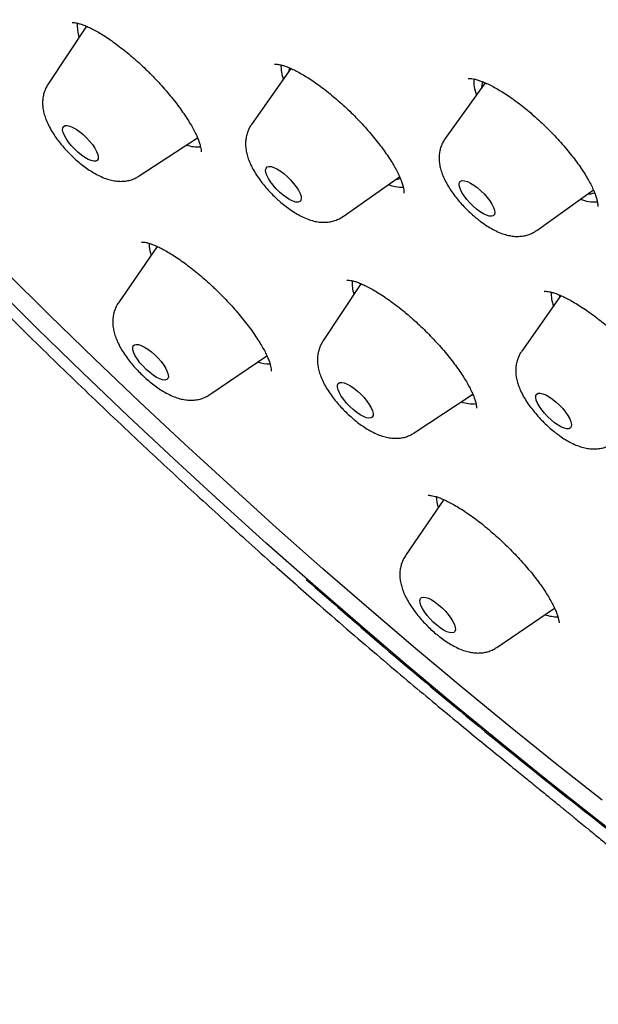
# Model space of a CAD drawing. Header units: millimetres. Extents: x 8 to 1577, y 12 to 2536.
# Tile 11 of 67: x 1329 to 1340, y 866 to 885. Entities that reach past the tile are written whole.
import ezdxf

# ---------------------------------------------------------------- set-up
doc = ezdxf.new("R2010")
doc.units = ezdxf.units.MM

msp = doc.modelspace()

# ---------------------------------------------------------------- linework, layer by layer
at = {"color": 7, "linetype": 'Continuous', "lineweight": 30}
for p, q in [((1330.125, 884.529), (1329.4, 883.435)), ((1333.98, 883.733), (1333.236, 882.678)), ((1337.639, 883.465), (1336.886, 882.416)), ((1331.121, 881.71), (1332.217, 882.431)), ((1332.203, 882.422), (1332.221, 882.429)), ((1334.961, 880.948), (1336.026, 881.695)), ((1338.613, 880.685), (1339.679, 881.447)), ((1331.455, 880.384), (1330.727, 879.321)), ((1335.299, 879.681), (1334.58, 878.596)), ((1339.066, 879.457), (1338.328, 878.409)), ((1332.45, 877.593), (1333.525, 878.325)), ((1336.301, 876.87), (1337.407, 877.598)), ((1336.86, 875.614), (1336.138, 874.56)), ((1337.862, 872.832), (1338.947, 873.572))]:
    msp.add_line(p, q, dxfattribs=at)
at = {"color": 7, "linetype": 'Continuous', "lineweight": 30, "flags": 128}
for points in [[(1330.121, 884.531), (1330.119, 884.525), (1330.115, 884.515)], [(1333.951, 883.748), (1333.941, 883.693), (1333.94, 883.677)], [(1337.592, 883.488), (1337.576, 883.426), (1337.573, 883.374)], [(1330.125, 882.431), (1330.185, 882.366), (1330.238, 882.3), (1330.282, 882.235), (1330.316, 882.173), (1330.338, 882.117), (1330.348, 882.07), (1330.345, 882.031), (1330.329, 882.004), (1330.301, 881.99), (1330.261, 881.988), (1330.212, 881.999), (1330.156, 882.023), (1330.094, 882.058), (1330.029, 882.104), (1329.963, 882.158), (1329.899, 882.218), (1329.839, 882.282), (1329.786, 882.348), (1329.742, 882.413), (1329.708, 882.475), (1329.686, 882.531), (1329.676, 882.579), (1329.68, 882.617), (1329.696, 882.644), (1329.724, 882.659), (1329.763, 882.66), (1329.812, 882.649), (1329.868, 882.625), (1329.93, 882.59), (1329.996, 882.545), (1330.062, 882.491), (1330.125, 882.431)], [(1333.91, 881.699), (1333.973, 881.637), (1334.03, 881.571), (1334.08, 881.505), (1334.121, 881.441), (1334.151, 881.381), (1334.169, 881.328), (1334.174, 881.284), (1334.166, 881.249), (1334.146, 881.227), (1334.114, 881.216), (1334.071, 881.219), (1334.019, 881.235), (1333.96, 881.263), (1333.897, 881.302), (1333.831, 881.351), (1333.765, 881.407), (1333.703, 881.469), (1333.645, 881.534), (1333.595, 881.6), (1333.554, 881.665), (1333.525, 881.724), (1333.507, 881.778), (1333.502, 881.822), (1333.509, 881.857), (1333.53, 881.879), (1333.562, 881.889), (1333.605, 881.886), (1333.657, 881.871), (1333.715, 881.843), (1333.779, 881.804), (1333.845, 881.755), (1333.91, 881.699)], [(1335.962, 881.65), (1335.988, 881.652), (1336.042, 881.664)], [(1337.492, 881.49), (1337.557, 881.433), (1337.62, 881.371), (1337.677, 881.306), (1337.727, 881.24), (1337.768, 881.176), (1337.798, 881.116), (1337.816, 881.063), (1337.821, 881.018), (1337.814, 880.984), (1337.793, 880.961), (1337.761, 880.951), (1337.718, 880.954), (1337.666, 880.969), (1337.608, 880.997), (1337.544, 881.036), (1337.478, 881.085), (1337.413, 881.141), (1337.35, 881.203), (1337.293, 881.268), (1337.243, 881.334), (1337.202, 881.399), (1337.172, 881.458), (1337.154, 881.512), (1337.149, 881.556), (1337.157, 881.591), (1337.177, 881.614), (1337.209, 881.624), (1337.252, 881.621), (1337.304, 881.605), (1337.362, 881.577), (1337.426, 881.539), (1337.492, 881.49)], [(1339.846, 869.955), (1338.965, 870.648), (1338.085, 871.355), (1337.206, 872.076), (1336.328, 872.81), (1335.452, 873.556), (1334.579, 874.314), (1333.709, 875.084), (1332.843, 875.865), (1331.982, 876.657), (1331.125, 877.458), (1330.274, 878.269), (1329.429, 879.088), (1328.592, 879.916)], [(1340.607, 868.926), (1339.718, 869.611), (1338.829, 870.311), (1337.94, 871.025), (1337.052, 871.753), (1336.165, 872.494), (1335.281, 873.248), (1334.399, 874.014), (1333.52, 874.791), (1332.645, 875.58), (1331.775, 876.379), (1330.91, 877.188), (1330.051, 878.007), (1329.198, 878.835), (1328.351, 879.671)], [(1335.297, 879.682), (1335.297, 879.682), (1335.295, 879.675)], [(1339.041, 879.471), (1339.038, 879.456), (1339.032, 879.408)], [(1331.414, 878.341), (1331.476, 878.278), (1331.533, 878.213), (1331.582, 878.147), (1331.621, 878.083), (1331.649, 878.024), (1331.666, 877.971), (1331.669, 877.928), (1331.66, 877.895), (1331.638, 877.874), (1331.604, 877.866), (1331.56, 877.87), (1331.507, 877.887), (1331.448, 877.917), (1331.384, 877.957), (1331.318, 878.007), (1331.253, 878.064), (1331.191, 878.127), (1331.134, 878.192), (1331.085, 878.258), (1331.045, 878.322), (1331.017, 878.381), (1331.001, 878.433), (1330.997, 878.477), (1331.007, 878.51), (1331.029, 878.531), (1331.062, 878.539), (1331.106, 878.535), (1331.159, 878.517), (1331.219, 878.488), (1331.283, 878.448), (1331.348, 878.398), (1331.414, 878.341)], [(1335.232, 877.66), (1335.296, 877.6), (1335.357, 877.536), (1335.411, 877.47), (1335.456, 877.405), (1335.492, 877.343), (1335.516, 877.286), (1335.527, 877.237), (1335.526, 877.197), (1335.512, 877.168), (1335.485, 877.152), (1335.447, 877.148), (1335.4, 877.158), (1335.344, 877.18), (1335.283, 877.213), (1335.218, 877.257), (1335.152, 877.31), (1335.088, 877.37), (1335.027, 877.434), (1334.973, 877.5), (1334.928, 877.565), (1334.892, 877.627), (1334.868, 877.684), (1334.857, 877.733), (1334.858, 877.773), (1334.872, 877.802), (1334.899, 877.818), (1334.937, 877.822), (1334.984, 877.812), (1335.04, 877.79), (1335.101, 877.757), (1335.166, 877.713), (1335.232, 877.66)], [(1337.383, 877.583), (1337.386, 877.584), (1337.411, 877.594)], [(1338.911, 877.507), (1338.977, 877.453), (1339.041, 877.393), (1339.101, 877.329), (1339.154, 877.263), (1339.198, 877.197), (1339.233, 877.136), (1339.255, 877.079), (1339.265, 877.031), (1339.263, 876.993), (1339.247, 876.965), (1339.219, 876.95), (1339.181, 876.948), (1339.132, 876.959), (1339.076, 876.982), (1339.014, 877.017), (1338.949, 877.062), (1338.883, 877.115), (1338.819, 877.176), (1338.759, 877.24), (1338.706, 877.306), (1338.661, 877.371), (1338.627, 877.433), (1338.604, 877.489), (1338.594, 877.537), (1338.597, 877.576), (1338.612, 877.603), (1338.64, 877.618), (1338.679, 877.62), (1338.727, 877.61), (1338.784, 877.587), (1338.846, 877.552), (1338.911, 877.507)], [(1336.762, 873.635), (1336.827, 873.578), (1336.889, 873.515), (1336.945, 873.45), (1336.994, 873.384), (1337.033, 873.32), (1337.061, 873.261), (1337.077, 873.209), (1337.08, 873.166), (1337.071, 873.133), (1337.048, 873.113), (1337.014, 873.105), (1336.97, 873.11), (1336.917, 873.127), (1336.857, 873.157), (1336.793, 873.197), (1336.727, 873.248), (1336.662, 873.305), (1336.6, 873.368), (1336.544, 873.433), (1336.495, 873.499), (1336.456, 873.563), (1336.428, 873.622), (1336.412, 873.674), (1336.409, 873.717), (1336.419, 873.75), (1336.441, 873.77), (1336.475, 873.778), (1336.519, 873.773), (1336.572, 873.756), (1336.632, 873.726), (1336.696, 873.685), (1336.762, 873.635)], [(1338.935, 873.564), (1338.949, 873.567), (1338.952, 873.567)]]:
    msp.add_lwpolyline(points, dxfattribs=at)
at = {"color": 7, "linetype": 'Continuous', "lineweight": 30}
for centre, radius, start, end in [((1330.606, 884.53), 0.654, 174.7438, 198.6924), ((1334.503, 883.779), 0.712, 178.0022, 200.5561), ((1338.162, 883.502), 0.737, 176.9524, 201.0814), ((1332.219, 882.909), 0.651, 251.0895, 274.8885), ((1336.063, 882.198), 0.698, 249.1092, 272.6906), ((1339.583, 881.663), 0.293, 267.8176, 293.7514), ((1339.699, 881.96), 0.737, 248.9858, 274.4473), ((1332.075, 880.463), 0.77, 181.3103, 198.2267), ((1335.797, 879.693), 0.666, 175.9491, 198.5737), ((1339.606, 879.513), 0.724, 179.0171, 200.4368), ((1333.591, 878.919), 0.749, 251.4737, 269.6848), ((1337.395, 878.054), 0.634, 250.9066, 276.6541), ((1337.5, 875.705), 0.784, 182.3878, 198.1486), ((1338.992, 874.099), 0.69, 250.7535, 271.7549)]:
    msp.add_arc(centre, radius, start, end, dxfattribs=at)
for points, knots in [([(1390.457, 875.422), (1390.5, 875.467), (1390.58, 875.55), (1390.689, 875.669), (1390.78, 875.771), (1390.853, 875.856), (1390.909, 875.922), (1390.95, 875.972), (1391.024, 876.065), (1391.103, 876.166), (1391.188, 876.279), (1391.248, 876.362), (1391.316, 876.459), (1391.39, 876.569), (1391.472, 876.694), (1391.556, 876.827), (1391.635, 876.961), (1391.71, 877.092), (1391.783, 877.224), (1391.858, 877.368), (1391.932, 877.517), (1392.004, 877.671), (1392.071, 877.821), (1392.134, 877.969), (1392.189, 878.106), (1392.24, 878.24), (1392.29, 878.375), (1392.351, 878.551), (1392.423, 878.776), (1392.502, 879.05), (1392.567, 879.303), (1392.618, 879.525), (1392.657, 879.715), (1392.692, 879.899), (1392.722, 880.074), (1392.747, 880.235), (1392.769, 880.39), (1392.789, 880.548), (1392.809, 880.723), (1392.827, 880.911), (1392.843, 881.106), (1392.856, 881.303), (1392.865, 881.499), (1392.873, 881.714), (1392.877, 881.942), (1392.878, 882.18), (1392.874, 882.414), (1392.867, 882.656), (1392.855, 882.916), (1392.839, 883.188), (1392.817, 883.467), (1392.788, 883.769), (1392.753, 884.09), (1392.71, 884.424), (1392.663, 884.747), (1392.611, 885.067), (1392.56, 885.358), (1392.509, 885.626), (1392.46, 885.87), (1392.405, 886.133), (1392.342, 886.416), (1392.272, 886.717), (1392.206, 886.985), (1392.15, 887.203), (1392.109, 887.359), (1392.075, 887.485), (1392.049, 887.581), (1392.022, 887.679), (1391.988, 887.801), (1391.942, 887.963), (1391.886, 888.154), (1391.821, 888.374), (1391.744, 888.626), (1391.652, 888.915), (1391.546, 889.242), (1391.422, 889.609), (1391.281, 890.013), (1391.119, 890.457), (1390.974, 890.843), (1390.852, 891.158), (1390.765, 891.377), (1390.685, 891.577), (1390.618, 891.742), (1390.567, 891.865), (1390.532, 891.95), (1390.508, 892.008), (1390.487, 892.058), (1390.465, 892.111), (1390.427, 892.202), (1390.368, 892.34), (1390.285, 892.535), (1390.186, 892.764), (1390.07, 893.029), (1389.921, 893.361), (1389.744, 893.751), (1389.542, 894.183), (1389.287, 894.716), (1388.979, 895.343), (1388.614, 896.06), (1388.248, 896.757), (1387.878, 897.443), (1387.461, 898.194), (1386.985, 899.028), (1386.579, 899.715), (1386.297, 900.184), (1386.156, 900.416), (1386.023, 900.634), (1385.902, 900.831), (1385.797, 901.001), (1385.709, 901.143), (1385.64, 901.254), (1385.588, 901.336), (1385.543, 901.407), (1385.491, 901.491), (1385.419, 901.605), (1385.328, 901.749), (1385.224, 901.912), (1385.078, 902.14), (1384.886, 902.437), (1384.642, 902.813), (1384.371, 903.223), (1384.072, 903.671), (1383.743, 904.158), (1383.384, 904.682), (1383.003, 905.23), (1382.61, 905.787), (1382.213, 906.341), (1381.815, 906.89), (1381.249, 907.659), (1380.512, 908.64), (1379.595, 909.827), (1378.677, 910.984), (1377.755, 912.117), (1376.827, 913.231), (1375.886, 914.333), (1374.902, 915.46), (1373.872, 916.612), (1372.796, 917.784), (1371.708, 918.942), (1370.606, 920.086), (1369.468, 921.24), (1368.294, 922.403), (1367.083, 923.572), (1365.859, 924.724), (1364.619, 925.861), (1363.362, 926.985), (1362.176, 928.017), (1361.067, 928.959), (1360.038, 929.814), (1358.998, 930.659), (1357.944, 931.494), (1356.873, 932.323), (1355.838, 933.105), (1354.84, 933.84), (1353.882, 934.529), (1352.912, 935.209), (1352.132, 935.743), (1351.557, 936.129), (1351.2, 936.366), (1350.878, 936.578), (1350.592, 936.764), (1350.349, 936.921), (1350.148, 937.051), (1349.984, 937.155), (1349.847, 937.242), (1349.736, 937.312), (1349.637, 937.375), (1349.533, 937.441), (1349.404, 937.522), (1349.246, 937.621), (1349.039, 937.749), (1348.779, 937.91), (1348.462, 938.103), (1348.098, 938.323), (1347.696, 938.562), (1347.274, 938.811), (1346.694, 939.146), (1345.978, 939.55), (1345.141, 940.007), (1344.346, 940.427), (1343.589, 940.813), (1342.975, 941.115), (1342.491, 941.347), (1342.127, 941.519), (1341.771, 941.683), (1341.423, 941.84), (1341.087, 941.989), (1340.777, 942.124), (1340.499, 942.242), (1340.255, 942.345), (1340.026, 942.439), (1339.789, 942.536), (1339.54, 942.636), (1339.276, 942.739), (1339, 942.845), (1338.708, 942.955), (1338.406, 943.066), (1338.1, 943.176), (1337.814, 943.275), (1337.548, 943.366), (1337.302, 943.447), (1337.056, 943.527), (1336.816, 943.602), (1336.594, 943.67), (1336.41, 943.725), (1336.261, 943.769), (1336.146, 943.802), (1336.049, 943.829), (1335.956, 943.856), (1335.849, 943.885), (1335.719, 943.921), (1335.564, 943.962), (1335.384, 944.009), (1335.133, 944.073), (1334.829, 944.147), (1334.49, 944.224), (1334.178, 944.29), (1333.855, 944.355), (1333.518, 944.417), (1333.161, 944.478), (1332.806, 944.531), (1332.441, 944.58), (1332.087, 944.62), (1331.747, 944.652), (1331.43, 944.677), (1331.124, 944.694), (1330.839, 944.705), (1330.57, 944.711), (1330.303, 944.712), (1330.025, 944.708), (1329.736, 944.698), (1329.484, 944.683), (1329.274, 944.667), (1329.11, 944.653), (1328.956, 944.637), (1328.818, 944.621), (1328.697, 944.606), (1328.581, 944.59), (1328.453, 944.571), (1328.306, 944.547), (1328.144, 944.519), (1327.978, 944.487), (1327.814, 944.453), (1327.64, 944.414), (1327.455, 944.368), (1327.26, 944.316), (1327.071, 944.261), (1326.894, 944.205), (1326.731, 944.151), (1326.58, 944.097), (1326.444, 944.046), (1326.315, 943.995), (1326.189, 943.943), (1326.055, 943.885), (1325.913, 943.821), (1325.765, 943.75), (1325.62, 943.677), (1325.488, 943.607), (1325.371, 943.542), (1325.26, 943.479), (1325.143, 943.409), (1325.016, 943.331), (1324.888, 943.247), (1324.765, 943.165), (1324.659, 943.089), (1324.564, 943.02), (1324.475, 942.953), (1324.384, 942.883), (1324.309, 942.823), (1324.241, 942.768), (1324.176, 942.713), (1324.092, 942.642), (1323.99, 942.551), (1323.871, 942.442), (1323.786, 942.362), (1323.741, 942.319)], [0, 0, 0, 0, 0.00235, 0.004399, 0.006147, 0.007594, 0.008739, 0.009584, 0.010292, 0.013932, 0.01524, 0.016808, 0.01864, 0.020737, 0.022974, 0.02559, 0.027921, 0.030002, 0.032224, 0.034696, 0.037338, 0.039814, 0.042446, 0.044816, 0.047048, 0.04917, 0.051262, 0.053567, 0.057585, 0.061918, 0.06632, 0.069248, 0.072104, 0.074883, 0.077498, 0.079884, 0.081954, 0.084309, 0.086798, 0.089587, 0.092386, 0.095164, 0.097919, 0.100639, 0.104099, 0.107328, 0.110381, 0.113607, 0.11707, 0.12074, 0.124391, 0.127974, 0.132445, 0.136677, 0.140629, 0.144532, 0.148584, 0.151336, 0.15428, 0.157439, 0.160811, 0.164396, 0.168082, 0.170221, 0.172018, 0.173472, 0.174585, 0.175357, 0.176842, 0.178782, 0.1809, 0.18338, 0.186224, 0.189432, 0.193084, 0.197124, 0.201553, 0.20637, 0.211575, 0.213988, 0.216438, 0.218577, 0.22032, 0.221669, 0.222451, 0.222993, 0.223482, 0.22404, 0.224666, 0.226344, 0.228375, 0.230759, 0.233496, 0.236585, 0.24104, 0.245461, 0.249792, 0.257202, 0.264333, 0.271187, 0.277793, 0.284477, 0.293067, 0.30192, 0.304174, 0.306441, 0.308542, 0.310375, 0.312015, 0.313358, 0.314402, 0.315149, 0.315692, 0.316406, 0.317518, 0.318917, 0.320472, 0.322126, 0.325325, 0.328838, 0.332665, 0.336806, 0.341356, 0.346233, 0.351391, 0.356547, 0.361652, 0.366706, 0.37171, 0.382843, 0.393717, 0.404332, 0.414689, 0.424911, 0.435081, 0.445198, 0.456267, 0.467274, 0.47822, 0.489142, 0.500065, 0.51165, 0.523236, 0.534822, 0.546434, 0.558162, 0.570015, 0.579417, 0.588895, 0.598452, 0.608103, 0.617935, 0.627961, 0.636659, 0.645499, 0.65448, 0.663602, 0.667239, 0.670584, 0.673599, 0.676284, 0.678638, 0.680434, 0.681975, 0.683262, 0.684294, 0.685117, 0.68607, 0.687259, 0.688756, 0.690568, 0.693135, 0.696149, 0.699609, 0.703516, 0.707677, 0.71177, 0.720295, 0.728483, 0.736336, 0.743852, 0.751095, 0.754862, 0.758569, 0.762216, 0.765802, 0.769328, 0.77265, 0.775491, 0.778047, 0.780324, 0.782743, 0.785575, 0.788251, 0.791215, 0.794429, 0.797714, 0.801051, 0.804437, 0.807134, 0.809861, 0.81262, 0.815399, 0.817935, 0.820112, 0.82169, 0.823007, 0.824061, 0.825004, 0.826229, 0.827726, 0.829515, 0.831596, 0.833969, 0.838297, 0.842329, 0.846064, 0.849503, 0.854051, 0.858413, 0.862716, 0.867334, 0.87225, 0.876342, 0.880522, 0.884642, 0.888458, 0.891979, 0.895534, 0.899378, 0.903466, 0.907621, 0.910017, 0.91243, 0.9147, 0.916703, 0.918436, 0.920008, 0.921793, 0.924042, 0.926531, 0.929026, 0.931499, 0.93398, 0.936955, 0.940022, 0.942981, 0.945794, 0.948384, 0.950706, 0.953022, 0.954954, 0.956985, 0.959167, 0.96152, 0.964045, 0.966608, 0.968947, 0.970806, 0.972646, 0.974693, 0.976949, 0.979402, 0.981703, 0.983698, 0.985385, 0.987065, 0.988755, 0.99049, 0.991297, 0.992414, 0.993842, 0.995583, 0.997636, 1, 1, 1, 1]), ([(1306.993, 925.974), (1306.948, 925.929), (1306.865, 925.846), (1306.753, 925.73), (1306.664, 925.635), (1306.597, 925.56), (1306.547, 925.505), (1306.501, 925.453), (1306.446, 925.388), (1306.378, 925.307), (1306.297, 925.207), (1306.21, 925.097), (1306.124, 924.982), (1306.048, 924.879), (1305.972, 924.77), (1305.893, 924.655), (1305.811, 924.529), (1305.729, 924.397), (1305.641, 924.25), (1305.553, 924.095), (1305.472, 923.945), (1305.404, 923.812), (1305.343, 923.689), (1305.285, 923.565), (1305.225, 923.431), (1305.16, 923.282), (1305.097, 923.127), (1305.038, 922.971), (1304.982, 922.819), (1304.932, 922.672), (1304.888, 922.537), (1304.852, 922.421), (1304.816, 922.298), (1304.776, 922.155), (1304.73, 921.981), (1304.684, 921.79), (1304.64, 921.585), (1304.597, 921.37), (1304.558, 921.148), (1304.522, 920.911), (1304.489, 920.663), (1304.462, 920.409), (1304.44, 920.163), (1304.424, 919.924), (1304.412, 919.678), (1304.405, 919.455), (1304.402, 919.257), (1304.402, 919.088), (1304.403, 918.915), (1304.407, 918.737), (1304.413, 918.556), (1304.42, 918.381), (1304.429, 918.221), (1304.438, 918.08), (1304.447, 917.955), (1304.456, 917.834), (1304.467, 917.706), (1304.48, 917.563), (1304.498, 917.386), (1304.521, 917.173), (1304.553, 916.921), (1304.59, 916.649), (1304.634, 916.356), (1304.686, 916.042), (1304.738, 915.757), (1304.785, 915.513), (1304.823, 915.325), (1304.858, 915.156), (1304.893, 914.998), (1304.925, 914.853), (1304.955, 914.723), (1304.982, 914.605), (1305.013, 914.477), (1305.05, 914.326), (1305.094, 914.151), (1305.159, 913.896), (1305.249, 913.563), (1305.365, 913.153), (1305.499, 912.704), (1305.654, 912.213), (1305.829, 911.685), (1306.015, 911.154), (1306.205, 910.636), (1306.394, 910.141), (1306.561, 909.718), (1306.703, 909.37), (1306.816, 909.096), (1306.921, 908.848), (1307.006, 908.649), (1307.078, 908.482), (1307.144, 908.331), (1307.222, 908.154), (1307.314, 907.948), (1307.432, 907.688), (1307.577, 907.371), (1307.747, 907.007), (1307.925, 906.635), (1308.103, 906.269), (1308.281, 905.908), (1308.459, 905.554), (1308.637, 905.206), (1308.876, 904.746), (1309.176, 904.18), (1309.537, 903.516), (1309.879, 902.904), (1310.2, 902.342), (1310.502, 901.823), (1310.803, 901.316), (1311.105, 900.814), (1311.41, 900.316), (1311.785, 899.713), (1312.233, 899.006), (1312.641, 898.379), (1312.929, 897.943), (1313.095, 897.693), (1313.26, 897.446), (1313.42, 897.209), (1313.56, 897.002), (1313.676, 896.832), (1313.768, 896.698), (1313.844, 896.587), (1313.905, 896.498), (1313.956, 896.425), (1314.01, 896.348), (1314.079, 896.247), (1314.166, 896.123), (1314.26, 895.987), (1314.353, 895.854), (1314.468, 895.69), (1314.603, 895.499), (1314.756, 895.284), (1314.906, 895.074), (1315.064, 894.853), (1315.246, 894.601), (1315.46, 894.307), (1315.706, 893.97), (1315.976, 893.605), (1316.266, 893.216), (1316.575, 892.804), (1316.914, 892.358), (1317.283, 891.877), (1317.681, 891.365), (1318.107, 890.823), (1318.562, 890.251), (1319.05, 889.645), (1319.574, 889.003), (1320.137, 888.324), (1320.739, 887.608), (1321.378, 886.86), (1322.055, 886.08), (1322.767, 885.273), (1323.513, 884.442), (1324.294, 883.587), (1325.115, 882.705), (1325.981, 881.791), (1326.894, 880.846), (1327.855, 879.871), (1328.858, 878.874), (1329.904, 877.857), (1330.911, 876.898), (1331.873, 876.001), (1332.784, 875.168), (1333.667, 874.373), (1334.248, 873.864), (1334.516, 873.629)], [0, 0, 0, 0, 0.003895, 0.007212, 0.00995, 0.01211, 0.013692, 0.014961, 0.017285, 0.020028, 0.023165, 0.027248, 0.030953, 0.034283, 0.037267, 0.04134, 0.045267, 0.04923, 0.053786, 0.058971, 0.063398, 0.067377, 0.070909, 0.074419, 0.078357, 0.082724, 0.087368, 0.091679, 0.096041, 0.10033, 0.1041, 0.107312, 0.109999, 0.11424, 0.118999, 0.124243, 0.129739, 0.135442, 0.141323, 0.147169, 0.153897, 0.160475, 0.166674, 0.172493, 0.178506, 0.18495, 0.188937, 0.193016, 0.197183, 0.201439, 0.205783, 0.210054, 0.213808, 0.217019, 0.219886, 0.222492, 0.225426, 0.228695, 0.232299, 0.237521, 0.243194, 0.249262, 0.255726, 0.262586, 0.269841, 0.274236, 0.278265, 0.281846, 0.28498, 0.28832, 0.290935, 0.293149, 0.295745, 0.298913, 0.30254, 0.306625, 0.314621, 0.322911, 0.331483, 0.341567, 0.352015, 0.362434, 0.372327, 0.381691, 0.390526, 0.396057, 0.401143, 0.405713, 0.409768, 0.412115, 0.414844, 0.418074, 0.421806, 0.426039, 0.432231, 0.438981, 0.445622, 0.452125, 0.458489, 0.464714, 0.470802, 0.47675, 0.488766, 0.500175, 0.510978, 0.520111, 0.52879, 0.537295, 0.545701, 0.554008, 0.562216, 0.575781, 0.589068, 0.593186, 0.597276, 0.60134, 0.605339, 0.608902, 0.611461, 0.613648, 0.615463, 0.616906, 0.617977, 0.619045, 0.620693, 0.622893, 0.625121, 0.627289, 0.629395, 0.6331, 0.6366, 0.639895, 0.643292, 0.647367, 0.652135, 0.657593, 0.663744, 0.669842, 0.676496, 0.683704, 0.691468, 0.699787, 0.708497, 0.717743, 0.727524, 0.73784, 0.748894, 0.760501, 0.772663, 0.78538, 0.79865, 0.812223, 0.82633, 0.840972, 0.856149, 0.872153, 0.888711, 0.905823, 0.923491, 0.941713, 0.956419, 0.971466, 0.986855, 1, 1, 1, 1]), ([(1329.857, 884.598), (1329.857, 884.598), (1329.858, 884.598), (1329.879, 884.599), (1329.913, 884.596), (1329.962, 884.587), (1330.023, 884.569), (1330.097, 884.543), (1330.181, 884.506), (1330.274, 884.459), (1330.375, 884.402), (1330.482, 884.336), (1330.595, 884.259), (1330.713, 884.173), (1330.836, 884.078), (1330.961, 883.976), (1331.086, 883.867), (1331.207, 883.755), (1331.292, 883.672), (1331.356, 883.607), (1331.422, 883.54), (1331.517, 883.438), (1331.626, 883.315), (1331.73, 883.191), (1331.828, 883.067), (1331.918, 882.944), (1332, 882.826), (1332.071, 882.712), (1332.133, 882.607), (1332.183, 882.51), (1332.222, 882.422), (1332.252, 882.344), (1332.271, 882.277), (1332.282, 882.223), (1332.286, 882.185), (1332.285, 882.164), (1332.284, 882.163), (1332.284, 882.163)], [0, 0, 0, 0, 0.0207449, 0.0462309, 0.0721224, 0.0989735, 0.1268971, 0.1557655, 0.1853333, 0.2153216, 0.2455385, 0.2755319, 0.3066335, 0.3383662, 0.3705602, 0.4030374, 0.4356262, 0.4681292, 0.4983422, 0.5038944, 0.5205451, 0.5522946, 0.5842585, 0.6164887, 0.6488748, 0.6812454, 0.7133968, 0.7451404, 0.7762895, 0.8066596, 0.8363745, 0.8662073, 0.8956934, 0.9245357, 0.9524832, 0.9794493, 1, 1, 1, 1]), ([(1333.67, 883.813), (1333.67, 883.813), (1333.668, 883.813), (1333.676, 883.815), (1333.699, 883.816), (1333.738, 883.812), (1333.789, 883.802), (1333.854, 883.784), (1333.929, 883.756), (1334.015, 883.719), (1334.11, 883.671), (1334.213, 883.613), (1334.323, 883.545), (1334.44, 883.467), (1334.56, 883.38), (1334.684, 883.284), (1334.809, 883.181), (1334.934, 883.073), (1335.056, 882.959), (1335.176, 882.842), (1335.292, 882.721), (1335.405, 882.598), (1335.512, 882.473), (1335.614, 882.348), (1335.707, 882.225), (1335.792, 882.105), (1335.868, 881.99), (1335.933, 881.882), (1335.987, 881.781), (1336.031, 881.688), (1336.065, 881.604), (1336.089, 881.53), (1336.103, 881.471), (1336.109, 881.425), (1336.11, 881.398), (1336.107, 881.387), (1336.108, 881.389), (1336.108, 881.389)], [0, 0, 0, 0, 0.000049, 0.027806, 0.054351, 0.08099, 0.108208, 0.136185, 0.164869, 0.194087, 0.223351, 0.253481, 0.284341, 0.315782, 0.347647, 0.37978, 0.412033, 0.444245, 0.476292, 0.508096, 0.540079, 0.57232, 0.604718, 0.637138, 0.669418, 0.701423, 0.733031, 0.764091, 0.794565, 0.825012, 0.855199, 0.884889, 0.913827, 0.941796, 0.968712, 0.994766, 1, 1, 1, 1]), ([(1329.401, 883.433), (1329.396, 883.427), (1329.373, 883.396), (1329.345, 883.334), (1329.316, 883.249), (1329.301, 883.162), (1329.297, 883.073), (1329.304, 882.983), (1329.323, 882.889), (1329.354, 882.788), (1329.4, 882.681), (1329.459, 882.57), (1329.529, 882.46), (1329.607, 882.354), (1329.691, 882.253), (1329.758, 882.179), (1329.797, 882.14), (1329.805, 882.131)], [0, 0, 0, 0, 0.015243, 0.076228, 0.136443, 0.196787, 0.258374, 0.322688, 0.391746, 0.46799, 0.552876, 0.643073, 0.730837, 0.815216, 0.897205, 0.97784, 1, 1, 1, 1]), ([(1337.32, 883.545), (1337.32, 883.545), (1337.318, 883.545), (1337.327, 883.547), (1337.349, 883.548), (1337.388, 883.545), (1337.44, 883.536), (1337.505, 883.518), (1337.58, 883.491), (1337.666, 883.455), (1337.763, 883.408), (1337.868, 883.35), (1337.98, 883.282), (1338.098, 883.205), (1338.219, 883.119), (1338.343, 883.025), (1338.467, 882.924), (1338.59, 882.817), (1338.713, 882.704), (1338.834, 882.586), (1338.952, 882.465), (1339.066, 882.341), (1339.173, 882.216), (1339.274, 882.092), (1339.367, 881.97), (1339.45, 881.852), (1339.523, 881.738), (1339.588, 881.63), (1339.643, 881.527), (1339.687, 881.431), (1339.721, 881.346), (1339.744, 881.273), (1339.757, 881.214), (1339.763, 881.171), (1339.763, 881.146), (1339.761, 881.136), (1339.761, 881.137), (1339.761, 881.138)], [0, 0, 0, 0, 0.0036904, 0.0296009, 0.0568488, 0.0837342, 0.1108167, 0.1379656, 0.1657677, 0.1946412, 0.2244492, 0.2550244, 0.2861813, 0.3177343, 0.3495117, 0.38136, 0.4130849, 0.4446452, 0.4765274, 0.5087122, 0.5410959, 0.5735568, 0.6059283, 0.6380927, 0.6699518, 0.7013314, 0.7323333, 0.7635095, 0.7946172, 0.8254356, 0.8557153, 0.8851911, 0.9136209, 0.940848, 0.9668894, 0.9922003, 1, 1, 1, 1]), ([(1333.237, 882.677), (1333.23, 882.668), (1333.205, 882.636), (1333.174, 882.572), (1333.144, 882.487), (1333.128, 882.4), (1333.122, 882.312), (1333.128, 882.222), (1333.146, 882.128), (1333.175, 882.029), (1333.219, 881.922), (1333.277, 881.812), (1333.347, 881.701), (1333.424, 881.595), (1333.506, 881.493), (1333.594, 881.396), (1333.664, 881.326), (1333.705, 881.288), (1333.713, 881.28)], [0, 0, 0, 0, 0.0190376, 0.0754829, 0.1311275, 0.186791, 0.2434709, 0.3024915, 0.3656561, 0.4352022, 0.5127214, 0.595905, 0.6773136, 0.7555473, 0.8314561, 0.9060158, 0.9800143, 1, 1, 1, 1]), ([(1336.886, 882.415), (1336.871, 882.393), (1336.839, 882.346), (1336.806, 882.266), (1336.782, 882.181), (1336.771, 882.093), (1336.771, 882.004), (1336.782, 881.912), (1336.805, 881.816), (1336.842, 881.713), (1336.892, 881.605), (1336.956, 881.494), (1337.029, 881.385), (1337.109, 881.281), (1337.195, 881.181), (1337.285, 881.086), (1337.378, 880.998), (1337.448, 880.937), (1337.487, 880.905), (1337.494, 880.9)], [0, 0, 0, 0, 0.044344, 0.095003, 0.145278, 0.19597, 0.248106, 0.303076, 0.362733, 0.429059, 0.50225, 0.577242, 0.649525, 0.719224, 0.787256, 0.854422, 0.921376, 0.985306, 1, 1, 1, 1]), ([(1329.805, 882.131), (1329.822, 882.115), (1329.869, 882.068), (1329.95, 881.994), (1330.05, 881.913), (1330.153, 881.837), (1330.26, 881.769), (1330.373, 881.708), (1330.486, 881.66), (1330.595, 881.628), (1330.695, 881.611), (1330.791, 881.607), (1330.884, 881.615), (1330.972, 881.637), (1331.052, 881.667), (1331.099, 881.697), (1331.12, 881.71)], [0, 0, 0, 0, 0.042151, 0.121396, 0.201257, 0.282498, 0.366191, 0.45386, 0.547527, 0.628205, 0.700207, 0.766734, 0.830018, 0.891407, 0.951717, 1, 1, 1, 1]), ([(1333.713, 881.28), (1333.73, 881.265), (1333.779, 881.22), (1333.863, 881.151), (1333.966, 881.074), (1334.073, 881.005), (1334.185, 880.943), (1334.297, 880.894), (1334.407, 880.86), (1334.508, 880.841), (1334.604, 880.835), (1334.697, 880.842), (1334.787, 880.861), (1334.871, 880.895), (1334.93, 880.924), (1334.957, 880.946), (1334.96, 880.948)], [0, 0, 0, 0, 0.044835, 0.129545, 0.215534, 0.303969, 0.396402, 0.494942, 0.581976, 0.659397, 0.730598, 0.79811, 0.863461, 0.927577, 0.991031, 1, 1, 1, 1]), ([(1337.494, 880.9), (1337.512, 880.886), (1337.564, 880.845), (1337.652, 880.782), (1337.761, 880.716), (1337.876, 880.657), (1337.989, 880.613), (1338.098, 880.585), (1338.197, 880.571), (1338.292, 880.571), (1338.383, 880.583), (1338.471, 880.608), (1338.548, 880.642), (1338.592, 880.673), (1338.611, 880.686)], [0, 0, 0, 0, 0.051057, 0.149147, 0.250208, 0.3566, 0.47074, 0.563729, 0.647512, 0.725682, 0.800538, 0.87347, 0.945321, 1, 1, 1, 1]), ([(1331.163, 880.466), (1331.163, 880.466), (1331.161, 880.465), (1331.175, 880.467), (1331.203, 880.465), (1331.246, 880.458), (1331.302, 880.444), (1331.37, 880.421), (1331.45, 880.388), (1331.538, 880.345), (1331.635, 880.292), (1331.74, 880.229), (1331.853, 880.155), (1331.971, 880.072), (1332.093, 879.98), (1332.218, 879.88), (1332.343, 879.774), (1332.441, 879.686), (1332.517, 879.615), (1332.592, 879.543), (1332.692, 879.444), (1332.807, 879.323), (1332.919, 879.2), (1333.025, 879.075), (1333.126, 878.951), (1333.218, 878.829), (1333.302, 878.711), (1333.376, 878.598), (1333.439, 878.493), (1333.492, 878.396), (1333.535, 878.306), (1333.567, 878.225), (1333.59, 878.156), (1333.603, 878.1), (1333.608, 878.061), (1333.608, 878.038), (1333.608, 878.036), (1333.608, 878.036)], [0, 0, 0, 0, 0.010549, 0.036453, 0.062449, 0.089143, 0.116766, 0.145245, 0.17437, 0.203941, 0.23336, 0.263938, 0.295298, 0.327252, 0.359604, 0.392166, 0.424751, 0.457201, 0.468619, 0.48534, 0.517205, 0.549311, 0.58172, 0.614326, 0.646982, 0.679482, 0.711649, 0.743314, 0.774312, 0.80476, 0.835399, 0.865837, 0.895755, 0.924811, 0.952718, 0.979348, 1, 1, 1, 1]), ([(1335.03, 879.748), (1335.03, 879.748), (1335.029, 879.748), (1335.045, 879.75), (1335.076, 879.748), (1335.122, 879.741), (1335.18, 879.726), (1335.249, 879.702), (1335.33, 879.669), (1335.421, 879.625), (1335.521, 879.571), (1335.629, 879.507), (1335.744, 879.432), (1335.864, 879.349), (1335.987, 879.256), (1336.104, 879.164), (1336.2, 879.082), (1336.295, 878.999), (1336.398, 878.905), (1336.518, 878.789), (1336.636, 878.669), (1336.75, 878.546), (1336.86, 878.421), (1336.963, 878.297), (1337.058, 878.175), (1337.144, 878.057), (1337.22, 877.943), (1337.287, 877.836), (1337.343, 877.734), (1337.39, 877.639), (1337.427, 877.553), (1337.453, 877.479), (1337.469, 877.418), (1337.476, 877.374), (1337.478, 877.347), (1337.476, 877.336), (1337.477, 877.338), (1337.477, 877.338)], [0, 0, 0, 0, 0.015287, 0.042289, 0.069069, 0.096144, 0.123801, 0.152038, 0.180383, 0.209661, 0.239983, 0.271137, 0.302905, 0.335075, 0.367447, 0.39983, 0.425532, 0.442241, 0.474043, 0.506118, 0.538535, 0.571191, 0.603952, 0.636615, 0.669009, 0.700979, 0.73238, 0.763332, 0.794513, 0.825712, 0.856587, 0.886801, 0.916013, 0.943938, 0.967776, 0.993094, 1, 1, 1, 1]), ([(1338.755, 879.537), (1338.755, 879.537), (1338.753, 879.536), (1338.761, 879.538), (1338.783, 879.539), (1338.82, 879.536), (1338.871, 879.526), (1338.935, 879.509), (1339.01, 879.482), (1339.096, 879.445), (1339.193, 879.398), (1339.298, 879.341), (1339.41, 879.273), (1339.528, 879.196), (1339.649, 879.11), (1339.772, 879.017), (1339.896, 878.917), (1340.02, 878.81), (1340.144, 878.697), (1340.267, 878.58), (1340.386, 878.459), (1340.501, 878.335), (1340.609, 878.211), (1340.711, 878.088), (1340.804, 877.968), (1340.888, 877.851), (1340.964, 877.737), (1341.03, 877.627), (1341.087, 877.524), (1341.133, 877.429), (1341.168, 877.345), (1341.192, 877.272), (1341.206, 877.214), (1341.212, 877.172), (1341.213, 877.147), (1341.21, 877.136), (1341.211, 877.138), (1341.211, 877.138)], [0, 0, 0, 0, 0.001378, 0.026907, 0.053743, 0.080294, 0.106568, 0.133501, 0.161602, 0.190772, 0.220854, 0.251652, 0.282967, 0.314608, 0.34641, 0.378187, 0.409783, 0.441651, 0.473869, 0.506336, 0.538932, 0.571506, 0.603924, 0.636087, 0.667857, 0.699214, 0.730709, 0.762261, 0.793645, 0.82463, 0.854954, 0.884353, 0.912594, 0.939527, 0.965414, 0.992202, 1, 1, 1, 1]), ([(1330.727, 879.32), (1330.724, 879.315), (1330.701, 879.286), (1330.672, 879.226), (1330.641, 879.141), (1330.624, 879.055), (1330.618, 878.966), (1330.623, 878.876), (1330.64, 878.783), (1330.669, 878.684), (1330.712, 878.578), (1330.769, 878.467), (1330.838, 878.356), (1330.915, 878.25), (1330.997, 878.148), (1331.083, 878.052), (1331.15, 877.985), (1331.186, 877.951), (1331.192, 877.945)], [0, 0, 0, 0, 0.011377, 0.068898, 0.125562, 0.182197, 0.239806, 0.299715, 0.363731, 0.434119, 0.512601, 0.597119, 0.680158, 0.75995, 0.837317, 0.913264, 0.984584, 1, 1, 1, 1]), ([(1334.579, 878.593), (1334.566, 878.572), (1334.537, 878.525), (1334.507, 878.446), (1334.486, 878.36), (1334.477, 878.272), (1334.479, 878.183), (1334.493, 878.09), (1334.519, 877.993), (1334.558, 877.889), (1334.612, 877.779), (1334.678, 877.668), (1334.752, 877.56), (1334.833, 877.457), (1334.92, 877.358), (1335.011, 877.265), (1335.083, 877.197), (1335.124, 877.162), (1335.133, 877.154)], [0, 0, 0, 0, 0.043915, 0.09768, 0.151201, 0.20537, 0.261345, 0.320705, 0.385512, 0.457734, 0.536716, 0.616051, 0.692336, 0.766063, 0.83821, 0.909591, 0.98088, 1, 1, 1, 1]), ([(1338.328, 878.407), (1338.324, 878.402), (1338.3, 878.372), (1338.27, 878.311), (1338.238, 878.227), (1338.221, 878.14), (1338.214, 878.052), (1338.219, 877.962), (1338.235, 877.869), (1338.264, 877.77), (1338.306, 877.664), (1338.363, 877.554), (1338.431, 877.443), (1338.508, 877.336), (1338.59, 877.234), (1338.678, 877.136), (1338.77, 877.043), (1338.866, 876.956), (1338.941, 876.894), (1338.983, 876.862), (1338.992, 876.855)], [0, 0, 0, 0, 0.011487, 0.061067, 0.10988, 0.158636, 0.208189, 0.259667, 0.314606, 0.374948, 0.442237, 0.514901, 0.586526, 0.655347, 0.722042, 0.78748, 0.852364, 0.917295, 0.982687, 1, 1, 1, 1]), ([(1331.192, 877.945), (1331.209, 877.929), (1331.258, 877.884), (1331.342, 877.814), (1331.444, 877.736), (1331.549, 877.666), (1331.66, 877.603), (1331.773, 877.552), (1331.882, 877.515), (1331.985, 877.493), (1332.082, 877.485), (1332.175, 877.489), (1332.266, 877.506), (1332.351, 877.537), (1332.413, 877.566), (1332.443, 877.589), (1332.449, 877.594)], [0, 0, 0, 0, 0.044411, 0.128211, 0.213146, 0.300294, 0.391097, 0.48757, 0.575751, 0.654055, 0.725567, 0.79304, 0.85814, 0.921875, 0.984864, 1, 1, 1, 1]), ([(1335.133, 877.154), (1335.15, 877.139), (1335.201, 877.096), (1335.287, 877.03), (1335.392, 876.959), (1335.502, 876.894), (1335.614, 876.841), (1335.724, 876.802), (1335.828, 876.778), (1335.925, 876.768), (1336.019, 876.77), (1336.11, 876.785), (1336.197, 876.814), (1336.26, 876.843), (1336.292, 876.866), (1336.299, 876.871)], [0, 0, 0, 0, 0.048397, 0.140453, 0.234519, 0.332281, 0.435837, 0.533015, 0.619472, 0.697957, 0.77168, 0.8426, 0.911901, 0.980305, 1, 1, 1, 1]), ([(1338.992, 876.855), (1339.01, 876.842), (1339.063, 876.803), (1339.153, 876.743), (1339.265, 876.681), (1339.377, 876.63), (1339.487, 876.595), (1339.589, 876.574), (1339.685, 876.567), (1339.779, 876.572), (1339.869, 876.59), (1339.954, 876.622), (1340.016, 876.652), (1340.045, 876.675), (1340.051, 876.68)], [0, 0, 0, 0, 0.054383, 0.15992, 0.269474, 0.38604, 0.491174, 0.584553, 0.670073, 0.750925, 0.829038, 0.905579, 0.981268, 1, 1, 1, 1]), ([(1336.567, 875.695), (1336.567, 875.695), (1336.565, 875.695), (1336.577, 875.697), (1336.603, 875.696), (1336.645, 875.69), (1336.699, 875.676), (1336.765, 875.655), (1336.843, 875.623), (1336.931, 875.582), (1337.03, 875.53), (1337.137, 875.468), (1337.251, 875.396), (1337.37, 875.314), (1337.493, 875.224), (1337.588, 875.15), (1337.663, 875.089), (1337.738, 875.026), (1337.841, 874.936), (1337.964, 874.824), (1338.085, 874.706), (1338.204, 874.585), (1338.319, 874.462), (1338.428, 874.338), (1338.53, 874.215), (1338.623, 874.095), (1338.708, 873.979), (1338.783, 873.867), (1338.848, 873.761), (1338.905, 873.66), (1338.951, 873.567), (1338.986, 873.484), (1339.011, 873.413), (1339.025, 873.359), (1339.031, 873.321), (1339.033, 873.299), (1339.031, 873.289), (1339.032, 873.292), (1339.032, 873.292)], [0, 0, 0, 0, 0.007342, 0.034374, 0.060895, 0.087623, 0.114872, 0.142185, 0.170341, 0.199753, 0.230207, 0.261476, 0.293326, 0.325535, 0.357907, 0.390249, 0.399557, 0.416312, 0.448155, 0.48029, 0.512792, 0.545558, 0.578456, 0.611297, 0.643904, 0.676128, 0.707832, 0.739112, 0.770638, 0.802282, 0.8337, 0.864562, 0.894517, 0.923233, 0.94762, 0.970743, 0.995377, 1, 1, 1, 1]), ([(1336.139, 874.558), (1336.13, 874.546), (1336.103, 874.508), (1336.072, 874.439), (1336.046, 874.354), (1336.032, 874.267), (1336.03, 874.178), (1336.038, 874.087), (1336.059, 873.992), (1336.092, 873.891), (1336.139, 873.783), (1336.2, 873.672), (1336.272, 873.563), (1336.351, 873.457), (1336.435, 873.357), (1336.524, 873.261), (1336.616, 873.171), (1336.686, 873.109), (1336.724, 873.077), (1336.732, 873.072)], [0, 0, 0, 0, 0.025856, 0.07787, 0.129325, 0.181009, 0.233909, 0.289351, 0.349127, 0.415322, 0.488843, 0.565884, 0.640511, 0.712324, 0.782225, 0.851073, 0.919565, 0.984805, 1, 1, 1, 1]), ([(1334.265, 874.109), (1334.727, 873.706), (1335.652, 872.899), (1337.207, 871.594), (1338.926, 870.201), (1340.806, 868.739), (1342.054, 867.821), (1342.679, 867.362)], [0, 0, 0, 0, 0.165872, 0.331913, 0.554474, 0.776941, 1, 1, 1, 1]), ([(1334.521, 873.623), (1334.716, 873.453), (1335.094, 873.123), (1335.645, 872.653), (1336.158, 872.22), (1336.634, 871.822), (1337.072, 871.46), (1337.465, 871.137), (1337.813, 870.852), (1338.118, 870.603), (1338.388, 870.384), (1338.621, 870.194), (1338.811, 870.039), (1338.961, 869.918), (1339.073, 869.826), (1339.161, 869.754), (1339.225, 869.703), (1339.274, 869.663), (1339.331, 869.616), (1339.418, 869.545), (1339.544, 869.442), (1339.708, 869.308), (1339.947, 869.113), (1340.236, 868.875), (1340.552, 868.614), (1340.834, 868.38), (1341.084, 868.172), (1341.303, 867.987), (1341.494, 867.825), (1341.676, 867.669), (1341.866, 867.506), (1342.073, 867.326), (1342.243, 867.177), (1342.367, 867.067), (1342.441, 867.001), (1342.504, 866.945), (1342.563, 866.893), (1342.627, 866.835), (1342.706, 866.763), (1342.806, 866.674), (1342.927, 866.563), (1343.07, 866.431), (1343.234, 866.278), (1343.35, 866.168), (1343.412, 866.11)], [0, 0, 0, 0, 0.066919, 0.129414, 0.187486, 0.241116, 0.290283, 0.334965, 0.372972, 0.406972, 0.436964, 0.462951, 0.484941, 0.500221, 0.51274, 0.522502, 0.529515, 0.533811, 0.538803, 0.548542, 0.56245, 0.580519, 0.602688, 0.641292, 0.676126, 0.707221, 0.734653, 0.758798, 0.780108, 0.798296, 0.819957, 0.843713, 0.86812, 0.877928, 0.886558, 0.893807, 0.899675, 0.90695, 0.915858, 0.927371, 0.941508, 0.958298, 0.977779, 1, 1, 1, 1]), ([(1336.732, 873.072), (1336.749, 873.057), (1336.801, 873.016), (1336.889, 872.952), (1336.996, 872.884), (1337.109, 872.823), (1337.222, 872.776), (1337.331, 872.744), (1337.431, 872.728), (1337.527, 872.724), (1337.619, 872.733), (1337.708, 872.755), (1337.79, 872.787), (1337.838, 872.818), (1337.861, 872.832)], [0, 0, 0, 0, 0.050373, 0.146804, 0.245878, 0.349729, 0.460753, 0.555691, 0.640505, 0.718974, 0.793686, 0.866204, 0.937475, 1, 1, 1, 1])]:
    msp.add_open_spline(points, degree=3, knots=knots, dxfattribs=at)

doc.saveas('drawing.dxf')
